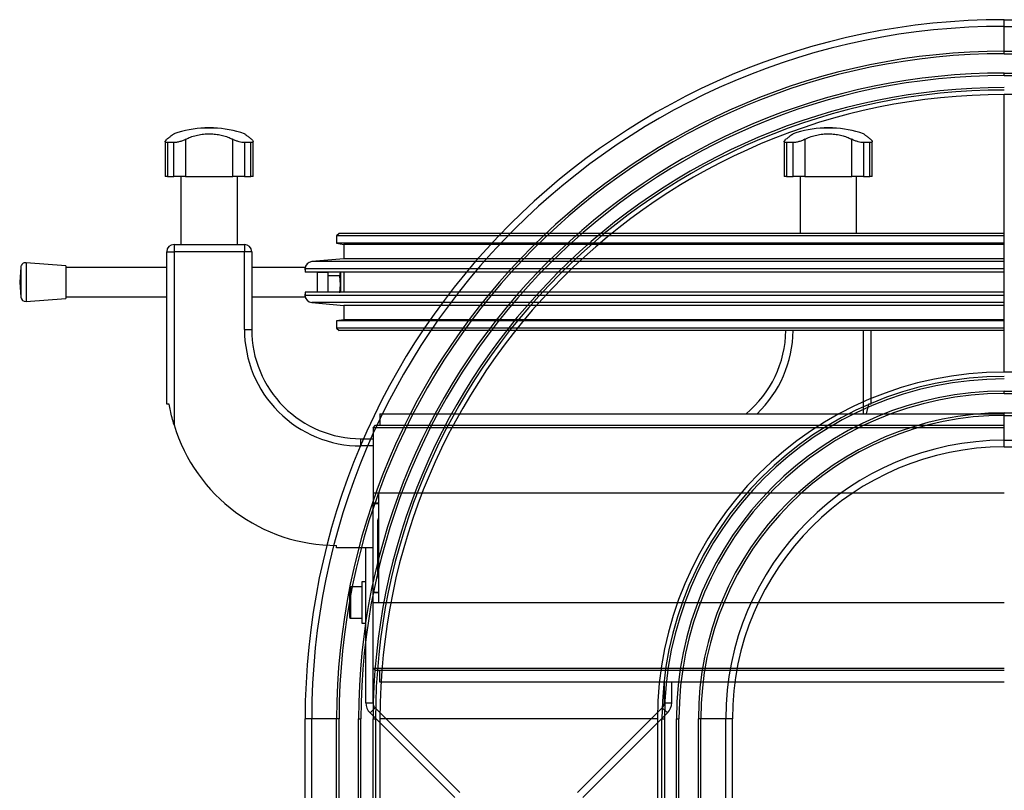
# Model space of a CAD drawing. Header units: millimetres. Extents: x 0 to 420, y 0 to 297.
# Tile 19 of 39: x 150 to 170, y 234 to 250. Entities that reach past the tile are written whole.
import ezdxf

# ---------------------------------------------------------------- set-up
doc = ezdxf.new("R2010")
doc.units = ezdxf.units.MM

msp = doc.modelspace()

# ---------------------------------------------------------------- linework, layer by layer
at = {"color": 7, "linetype": 'Continuous', "lineweight": 25}
for p, q in [((169.83943, 249.46171), (169.83943, 249.59864)), ((169.83943, 249.59864), (179.21407, 249.59864)), ((169.83943, 249.46171), (214.33943, 249.46171)), ((169.83943, 248.94864), (169.83943, 249.46171)), ((169.83943, 248.89864), (169.83943, 248.94864)), ((169.83943, 248.94864), (214.33943, 248.94864)), ((169.83943, 248.89864), (214.33943, 248.89864)), ((169.83943, 248.49864), (214.33943, 248.49864)), ((169.83943, 248.44864), (169.83943, 248.49864)), ((169.83943, 248.44864), (214.33943, 248.44864)), ((169.83943, 242.34114), (169.83943, 248.05614)), ((174.33943, 248.05614), (169.83943, 248.05614)), ((153.37679, 247.36829), (153.37679, 247.36658)), ((153.55207, 247.36829), (153.37679, 247.36829)), ((153.55207, 247.36658), (153.37679, 247.36658)), ((153.55207, 247.36658), (153.55207, 247.36829)), ((166.12679, 247.3683), (166.12679, 247.36659)), ((166.30207, 247.3683), (166.12679, 247.3683)), ((166.30207, 247.36659), (166.12679, 247.36659)), ((166.30207, 247.36659), (166.30207, 247.3683)), ((152.55818, 247.08978), (152.55818, 246.36829)), ((152.73791, 247.06685), (152.60548, 247.06685)), ((152.60548, 247.06685), (152.60548, 246.36829)), ((152.73791, 246.36829), (152.73791, 247.06685)), ((152.97821, 247.13442), (152.97821, 246.36829)), ((153.95065, 246.36829), (153.95065, 247.13442)), ((154.32338, 247.06685), (154.19095, 247.06685)), ((154.19095, 247.06685), (154.19095, 246.36829)), ((154.32338, 246.36829), (154.32338, 247.06685)), ((154.37068, 246.36829), (154.37068, 247.09019)), ((165.30818, 247.08979), (165.30818, 246.3683)), ((165.48791, 247.06685), (165.35548, 247.06685)), ((165.35548, 247.06685), (165.35548, 246.3683)), ((165.48791, 246.3683), (165.48791, 247.06685)), ((165.72821, 247.13443), (165.72821, 246.3683)), ((166.70065, 246.3683), (166.70065, 247.13443)), ((167.07338, 247.06685), (166.94095, 247.06685)), ((166.94095, 247.06685), (166.94095, 246.3683)), ((167.07338, 246.3683), (167.07338, 247.06685)), ((167.12068, 246.3683), (167.12068, 247.0902)), ((152.60548, 246.36829), (152.55818, 246.36829)), ((152.60548, 246.36829), (152.73791, 246.36829)), ((152.97821, 246.36829), (152.73791, 246.36829)), ((152.88235, 246.36829), (152.88235, 244.96829)), ((152.97821, 246.36829), (153.95065, 246.36829)), ((154.19095, 246.36829), (153.95065, 246.36829)), ((154.04651, 244.96829), (154.04651, 246.36829)), ((154.19095, 246.36829), (154.32338, 246.36829)), ((154.37068, 246.36829), (154.32338, 246.36829)), ((165.35548, 246.3683), (165.30818, 246.3683)), ((165.35548, 246.3683), (165.48791, 246.3683)), ((165.72821, 246.3683), (165.48791, 246.3683)), ((165.63235, 246.3683), (165.63235, 245.19329)), ((165.72821, 246.3683), (166.70065, 246.3683)), ((166.94095, 246.3683), (166.70065, 246.3683)), ((166.79651, 245.19329), (166.79651, 246.3683)), ((166.94095, 246.3683), (167.07338, 246.3683)), ((167.12068, 246.3683), (167.07338, 246.3683)), ((156.13943, 245.19329), (156.08943, 245.14329)), ((169.83943, 245.19329), (156.13943, 245.19329)), ((152.73943, 244.96829), (154.18943, 244.96829)), ((152.73943, 244.96829), (152.73943, 244.81829)), ((154.18943, 244.96829), (154.18943, 244.81829)), ((169.83943, 245.14329), (156.08943, 245.14329)), ((156.08943, 245.14329), (156.08943, 244.99329)), ((169.83943, 244.99329), (156.08943, 244.99329)), ((156.08943, 244.99329), (156.23943, 244.96779)), ((169.83943, 244.96779), (156.23943, 244.96779)), ((156.23943, 244.96779), (156.23943, 244.67328)), ((152.58943, 244.81829), (152.73943, 244.81829)), ((152.58943, 241.6788), (152.58943, 244.81829)), ((154.18943, 244.81829), (152.73943, 244.81829)), ((152.73943, 244.81829), (152.73943, 241.25463)), ((154.18943, 243.21829), (154.18943, 244.81829)), ((154.33943, 244.81829), (154.18943, 244.81829)), ((154.33943, 244.81829), (154.33943, 243.21829)), ((150.51147, 244.53079), (149.69228, 244.59329)), ((149.69228, 244.59329), (149.69228, 243.80847)), ((156.23943, 244.67328), (155.57636, 244.61527)), ((169.83943, 244.61527), (155.57636, 244.61527)), ((169.83943, 244.67328), (156.23943, 244.67328)), ((149.58497, 244.50119), (149.56147, 244.19329)), ((149.58497, 244.50119), (149.58497, 243.89708)), ((150.51147, 244.53079), (150.51148, 243.8686)), ((152.58943, 244.49329), (150.51147, 244.49329)), ((155.43943, 244.49329), (154.33943, 244.49329)), ((155.43943, 244.44329), (155.43943, 244.49329)), ((169.83943, 244.46584), (155.43943, 244.46584)), ((155.43943, 244.46584), (155.43943, 244.39829)), ((155.43943, 244.44329), (155.43943, 244.44329)), ((169.83943, 244.39829), (155.43943, 244.39829)), ((155.68943, 244.39829), (155.68943, 243.98829)), ((155.90443, 244.39329), (155.68943, 244.39329)), ((155.90443, 244.39829), (155.90443, 244.32221)), ((156.1711, 244.39829), (156.1711, 244.14662)), ((156.23943, 244.39829), (156.23943, 243.98829)), ((149.56147, 244.19329), (149.58497, 243.88539)), ((155.90443, 244.32221), (155.90443, 243.98829)), ((156.15377, 244.32221), (155.90443, 244.32221)), ((156.1711, 244.14662), (156.15377, 244.32221)), ((156.15377, 243.97103), (156.1711, 244.14662)), ((156.1711, 244.14662), (156.1711, 243.98829)), ((169.83943, 243.98829), (155.43943, 243.98829)), ((155.43943, 243.98829), (155.43943, 243.92074)), ((155.68943, 243.99329), (155.90443, 243.99329)), ((149.58497, 243.89708), (149.58497, 243.88539)), ((149.69228, 243.79329), (150.51148, 243.85579)), ((149.69228, 243.80847), (149.69228, 243.79329)), ((150.51148, 243.89329), (152.58943, 243.89329)), ((150.51148, 243.8686), (150.51148, 243.85579)), ((154.33943, 243.89329), (155.43943, 243.89329)), ((155.43943, 243.94329), (155.43943, 243.94329)), ((155.43943, 243.89329), (155.43943, 243.94329)), ((169.83943, 243.92074), (155.43943, 243.92074)), ((169.83943, 243.77131), (155.57636, 243.77131)), ((155.57636, 243.77131), (156.23943, 243.7133)), ((169.83943, 243.7133), (156.23943, 243.7133)), ((156.23943, 243.7133), (156.23943, 243.41879)), ((156.23943, 243.41879), (156.08943, 243.39329)), ((169.83943, 243.39329), (156.08943, 243.39329)), ((156.08943, 243.39329), (156.08943, 243.24329)), ((169.83943, 243.41879), (156.23943, 243.41879)), ((154.18943, 243.21829), (154.33943, 243.21829)), ((169.83943, 243.24329), (156.08943, 243.24329)), ((156.08943, 243.24329), (156.13943, 243.19329)), ((169.83943, 243.19329), (156.13943, 243.19329)), ((166.93943, 241.48329), (166.93943, 243.19329)), ((167.08943, 243.19329), (167.08943, 241.67881)), ((174.33943, 242.34114), (169.83943, 242.34114)), ((169.83943, 241.89864), (169.83943, 241.94864)), ((169.83943, 241.94864), (214.33943, 241.94864)), ((169.83943, 241.89864), (214.33943, 241.89864)), ((152.63943, 241.6788), (152.58943, 241.6788)), ((167.03943, 241.67881), (166.99737, 241.48329)), ((167.08943, 241.67881), (167.03943, 241.67881)), ((156.98193, 241.48329), (156.98193, 241.24329)), ((156.98193, 241.48329), (169.83943, 241.48329)), ((169.83943, 241.49864), (214.33943, 241.49864)), ((169.83943, 241.44864), (169.83943, 241.49864)), ((169.83943, 241.44864), (214.33943, 241.44864)), ((169.83943, 240.93556), (169.83943, 241.44864)), ((156.83943, 241.19329), (156.88943, 241.24329)), ((156.83943, 241.19329), (156.83943, 239.84329)), ((169.83943, 241.19329), (156.83943, 241.19329)), ((156.88943, 241.24329), (169.83943, 241.24329)), ((156.58943, 240.81829), (156.58943, 240.96829)), ((156.58943, 240.96829), (156.83943, 240.96829)), ((169.83943, 240.93556), (214.33943, 240.93556)), ((169.83943, 240.79864), (169.83943, 240.93556)), ((156.83943, 240.81829), (156.58943, 240.81829)), ((169.83943, 240.79864), (179.21407, 240.79864)), ((169.83943, 239.84329), (156.83943, 239.84329)), ((156.83943, 239.84329), (156.83943, 239.63579)), ((156.95443, 239.84329), (156.95443, 237.59329)), ((156.83943, 239.64329), (156.95443, 239.64329)), ((156.83943, 237.80079), (156.83943, 239.63579)), ((156.83943, 239.63579), (156.95443, 239.63579)), ((156.93943, 238.13829), (156.93943, 239.29829)), ((156.08943, 238.71829), (156.08943, 238.76829)), ((156.83943, 238.71829), (156.08943, 238.71829)), ((156.68943, 235.53042), (156.68943, 238.71829)), ((156.35943, 237.28329), (156.35943, 237.90329)), ((156.60943, 237.91829), (156.37443, 237.91829)), ((156.37443, 237.91829), (156.37443, 237.26829)), ((156.68943, 238.01829), (156.60943, 238.01829)), ((156.60943, 238.01829), (156.60943, 237.16829)), ((156.83943, 237.59329), (156.83943, 237.80079)), ((156.95443, 237.80079), (156.83943, 237.80079)), ((156.95443, 237.79329), (156.83943, 237.79329)), ((156.83943, 236.24329), (156.83943, 237.59329)), ((156.83943, 237.59329), (169.83943, 237.59329)), ((156.37443, 237.26829), (156.60943, 237.26829)), ((156.60943, 237.16829), (156.68943, 237.16829)), ((156.83943, 235.53042), (156.83943, 236.24329)), ((156.83943, 236.24329), (169.83943, 236.24329)), ((156.83943, 236.24329), (156.88943, 236.19329)), ((169.83943, 236.19329), (156.88943, 236.19329)), ((156.98193, 235.95329), (156.98193, 236.19329)), ((169.83943, 235.95329), (156.98193, 235.95329)), ((162.83943, 235.53042), (162.83943, 235.95329)), ((162.98943, 235.53042), (162.98943, 235.95329)), ((156.68943, 235.53042), (156.83943, 235.53042)), ((162.83943, 235.53042), (162.98943, 235.53042)), ((156.88337, 235.42436), (156.7773, 235.31829)), ((158.5205, 233.57509), (156.7773, 235.31829)), ((158.62656, 233.68116), (156.88337, 235.42436)), ((161.0523, 233.68116), (162.7955, 235.42436)), ((161.15837, 233.57509), (162.90156, 235.31829)), ((162.90156, 235.31829), (162.7955, 235.42436)), ((155.57636, 235.19864), (155.43943, 235.19864)), ((155.43943, 157.69864), (155.43943, 235.19864)), ((155.57636, 157.69864), (155.57636, 235.19864)), ((156.08943, 235.19864), (155.57636, 235.19864)), ((156.13943, 235.19864), (156.08943, 235.19864)), ((156.08943, 157.69864), (156.08943, 235.19864)), ((156.13943, 157.69864), (156.13943, 235.19864)), ((156.53943, 157.69864), (156.53943, 235.19864)), ((156.53943, 235.19864), (156.58943, 235.19864)), ((156.58943, 157.69864), (156.58943, 235.19864)), ((156.83943, 235.19864), (156.88943, 235.19864)), ((156.83943, 230.69864), (156.83943, 235.19864)), ((156.88943, 235.19864), (156.88943, 230.69864)), ((162.69693, 235.19864), (156.98193, 235.19864)), ((156.98193, 235.19864), (156.98193, 230.69864)), ((162.69693, 235.19864), (162.69693, 230.69864)), ((162.78943, 230.69864), (162.78943, 235.19864)), ((162.78943, 235.19864), (162.83943, 235.19864)), ((162.83943, 235.19864), (162.83943, 230.69864)), ((163.08943, 235.19864), (163.13943, 235.19864)), ((163.08943, 157.69864), (163.08943, 235.19864)), ((163.13943, 157.69864), (163.13943, 235.19864)), ((163.53943, 157.69864), (163.53943, 235.19864)), ((163.58943, 235.19864), (163.53943, 235.19864)), ((163.58943, 157.69864), (163.58943, 235.19864)), ((164.10251, 235.19864), (163.58943, 235.19864)), ((164.10251, 157.69864), (164.10251, 235.19864)), ((164.23943, 235.19864), (164.10251, 235.19864)), ((164.23943, 225.82401), (164.23943, 235.19864))]:
    msp.add_line(p, q, dxfattribs=at)
for centre, radius, start, end in [((169.83943, 235.19864), 14.4, 90, 180), ((169.83943, 235.19864), 14.26307, 90, 180), ((169.83943, 235.19864), 13.75, 90, 180), ((169.83943, 235.19864), 13.7, 90, 180), ((169.83943, 235.19864), 13.3, 90, 180), ((169.83943, 235.19864), 13.25, 90, 180), ((169.83943, 235.19864), 13, 90, 180), ((169.83943, 235.19864), 12.95, 90, 180), ((169.83943, 235.19864), 12.8575, 90, 180), ((153.46443, 245.11829), 2.25, 92.232384, 108.828815), ((153.46443, 245.11829), 2.25, 71.173587, 87.767666), ((166.21443, 245.1183), 2.25, 92.232384, 108.828687), ((166.21443, 245.1183), 2.25, 71.175004, 87.767666), ((152.73943, 244.81829), 0.15, 90.000025, 180.000025), ((154.18943, 244.81829), 0.15, 0.000025, 90.000025), ((149.68468, 244.49358), 0.1, 85.637111, 175.637111), ((155.58943, 244.46584), 0.15, 95, 180), ((149.68468, 243.893), 0.1, 184.362939, 274.362939), ((155.58943, 243.92074), 0.15, 180, 265), ((156.58943, 243.21829), 2.4, 180.000025, 270.000025), ((156.58943, 243.21829), 2.25, 180.000025, 270.000025), ((163.08943, 243.2183), 2.25, 309.546122, 359.363299), ((163.08943, 243.2183), 2.4, 313.704093, 359.403094), ((169.83943, 235.19864), 7.1425, 90, 180), ((169.83943, 235.19864), 7.05, 90, 180), ((169.83943, 235.19864), 7, 90, 180), ((169.83943, 235.19864), 6.75, 90, 180), ((169.83943, 235.19864), 6.7, 90, 180), ((169.83943, 235.19864), 6.3, 90, 180), ((169.83943, 235.19864), 6.25, 90, 180), ((156.08943, 242.26829), 3.5, 196.835005, 270.000025), ((169.83943, 235.19864), 5.73693, 90, 180), ((169.83943, 235.19864), 5.6, 90, 180), ((157.03943, 239.29829), 0.1, 148.211355, 180), ((157.03943, 238.13829), 0.1, 180, 211.788645), ((156.37443, 237.90329), 0.015, 90, 180), ((156.37443, 237.28329), 0.015, 180, 270), ((156.98943, 235.53042), 0.3, 180, 225), ((156.98943, 235.53042), 0.15, 180, 225), ((162.68943, 235.53042), 0.15, 315, 0), ((162.68943, 235.53042), 0.3, 315, 0)]:
    msp.add_arc(centre, radius, start, end, dxfattribs=at)
for points, knots in [([(152.73845, 247.24755), (152.73768, 247.24697), (152.73599, 247.2457), (152.71363, 247.22886), (152.67666, 247.20067), (152.63431, 247.16794), (152.60315, 247.14331), (152.5919, 247.13442)], [0, 0, 0, 0, 0.19220008, 0.4228414, 0.64448371, 0.87161504, 1, 1, 1, 1]), ([(152.97821, 247.13442), (153.01154, 247.15056), (153.07905, 247.18324), (153.19418, 247.21822), (153.31814, 247.24147), (153.44366, 247.25035), (153.56814, 247.24575), (153.68524, 247.22906), (153.79645, 247.20062), (153.88416, 247.16795), (153.93301, 247.14332), (153.95065, 247.13442)], [0, 0, 0, 0, 0.11925981, 0.24158658, 0.3609602, 0.48426569, 0.59620844, 0.71149815, 0.82228956, 0.93582475, 1, 1, 1, 1]), ([(154.33696, 247.13442), (154.31649, 247.15054), (154.27504, 247.18319), (154.22895, 247.21843), (154.19956, 247.24068), (154.18733, 247.24986), (154.19009, 247.24779), (154.19041, 247.24755)], [0, 0, 0, 0, 0.23851479, 0.48316338, 0.72190579, 0.96851179, 1, 1, 1, 1]), ([(165.48845, 247.24755), (165.48768, 247.24698), (165.48599, 247.24571), (165.46363, 247.22886), (165.42666, 247.20068), (165.38431, 247.16794), (165.35315, 247.14332), (165.3419, 247.13443)], [0, 0, 0, 0, 0.192302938, 0.422914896, 0.644528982, 0.871631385, 1, 1, 1, 1]), ([(165.72821, 247.13443), (165.76154, 247.15056), (165.82905, 247.18325), (165.94418, 247.21823), (166.06814, 247.24148), (166.19366, 247.25035), (166.31814, 247.24576), (166.43524, 247.22907), (166.54645, 247.20062), (166.63416, 247.16795), (166.68301, 247.14332), (166.70065, 247.13443)], [0, 0, 0, 0, 0.11925981, 0.24158658, 0.3609602, 0.48426569, 0.59620844, 0.71149815, 0.82228956, 0.93582475, 1, 1, 1, 1]), ([(167.08696, 247.13443), (167.06649, 247.15054), (167.02504, 247.18319), (166.97895, 247.21844), (166.94956, 247.24069), (166.93733, 247.24987), (166.9401, 247.24779), (166.94041, 247.24755)], [0, 0, 0, 0, 0.238478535, 0.483089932, 0.721796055, 0.968364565, 1, 1, 1, 1]), ([(152.60548, 247.06685), (152.59343, 247.06776), (152.56935, 247.06959), (152.55597, 247.08363), (152.5598, 247.1051), (152.58056, 247.12406), (152.5919, 247.13442)], [0, 0, 0, 0, 0.2331432, 0.46598224, 0.70829004, 1, 1, 1, 1]), ([(152.97821, 247.13442), (152.95737, 247.12432), (152.91564, 247.10408), (152.84267, 247.08089), (152.78079, 247.06851), (152.74981, 247.06731), (152.73791, 247.06685)], [0, 0, 0, 0, 0.28482414, 0.57045716, 0.83508046, 1, 1, 1, 1]), ([(154.19095, 247.06685), (154.17373, 247.06776), (154.13931, 247.06959), (154.07751, 247.08363), (154.01119, 247.1051), (153.97204, 247.12406), (153.95065, 247.13442)], [0, 0, 0, 0, 0.2331432, 0.46598224, 0.70829004, 1, 1, 1, 1]), ([(154.33696, 247.13442), (154.34804, 247.12432), (154.37024, 247.10408), (154.37317, 247.08089), (154.35505, 247.06852), (154.33217, 247.06731), (154.32338, 247.06685)], [0, 0, 0, 0, 0.28482414, 0.57045716, 0.83508046, 1, 1, 1, 1]), ([(165.35548, 247.06685), (165.34343, 247.06777), (165.31935, 247.06959), (165.30597, 247.08363), (165.3098, 247.1051), (165.33056, 247.12407), (165.3419, 247.13443)], [0, 0, 0, 0, 0.2331432, 0.46598224, 0.70829004, 1, 1, 1, 1]), ([(165.72821, 247.13443), (165.70737, 247.12432), (165.66564, 247.10409), (165.59267, 247.0809), (165.53079, 247.06852), (165.49981, 247.06732), (165.48791, 247.06685)], [0, 0, 0, 0, 0.28482414, 0.57045716, 0.83508046, 1, 1, 1, 1]), ([(166.94095, 247.06685), (166.92373, 247.06777), (166.88931, 247.06959), (166.82751, 247.08363), (166.76119, 247.10511), (166.72204, 247.12407), (166.70065, 247.13443)], [0, 0, 0, 0, 0.2331432, 0.46598224, 0.70829004, 1, 1, 1, 1]), ([(167.08696, 247.13443), (167.09804, 247.12432), (167.12024, 247.10409), (167.12317, 247.0809), (167.10505, 247.06852), (167.08217, 247.06732), (167.07338, 247.06685)], [0, 0, 0, 0, 0.28482414, 0.57045716, 0.83508046, 1, 1, 1, 1]), ([(156.15377, 244.32221), (156.15596, 244.32977), (156.16321, 244.3549), (156.16523, 244.38044), (156.16664, 244.39829)], [0, 0, 0, 0, 0.30086583, 1, 1, 1, 1]), ([(152.73943, 241.25463), (152.71244, 241.35136), (152.67318, 241.49209), (152.64747, 241.63432), (152.63943, 241.6788)], [0, 0, 0, 0, 0.68726798, 1, 1, 1, 1])]:
    msp.add_open_spline(points, degree=3, knots=knots, dxfattribs=at)

doc.saveas('drawing.dxf')
